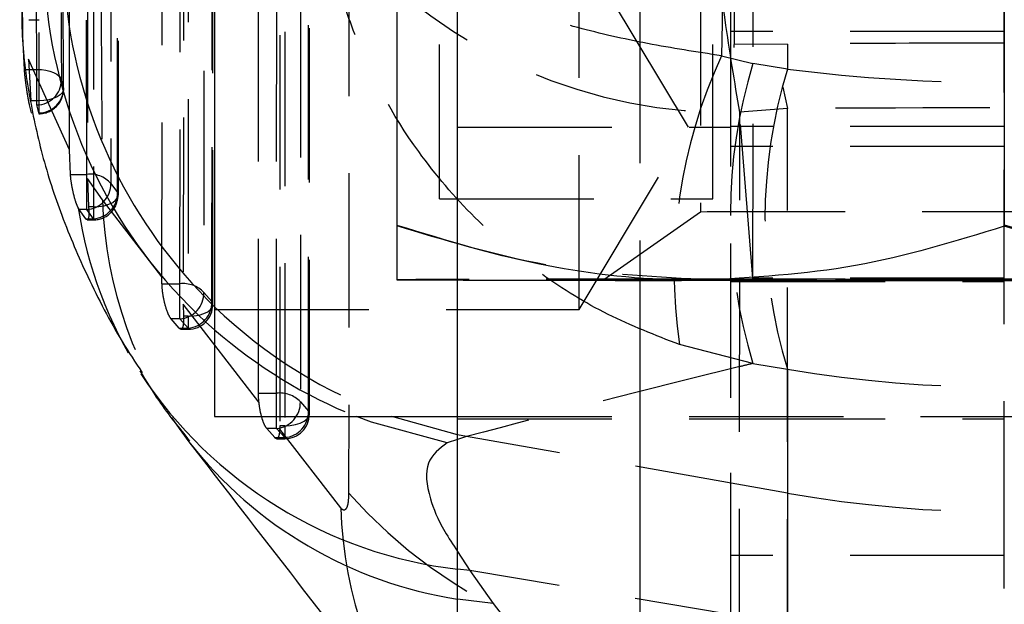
# Model space of a CAD drawing. Extents: x 40 to 416, y 11 to 279.
# Tile 21 of 39: x 236.91 to 245.02, y 237.94 to 242.75. Entities that reach past the tile are written whole.
import ezdxf

# ---------------------------------------------------------------- set-up
doc = ezdxf.new("R2010")
doc.units = 0
doc.linetypes.add('HIDDEN', pattern=[1.905, 1.27, -0.635])
doc.layers.get('0').update_dxf_attribs({"linetype": 'CONTINUOUS'})

msp = doc.modelspace()

# ---------------------------------------------------------------- linework, layer by layer
at = {"color": 7, "linetype": 'HIDDEN'}
for p, q in [((242.01705, 259.98513), (242.01705, 240.60643)), ((242.79256, 251.03978), (242.79256, 242.54534)), ((237.05316, 242.34157), (237.02541, 248.61313)), ((237.04507, 248.35987), (237.0708, 242.08393)), ((236.93822, 242.61305), (236.91225, 248.16257)), ((236.96428, 248.01632), (236.98558, 242.42685)), ((237.46355, 241.4782), (237.46077, 247.56194)), ((240.51705, 241.86633), (240.51705, 247.36633)), ((237.72502, 241.30645), (237.7225, 247.35223)), ((237.51826, 247.25632), (237.51893, 241.21046)), ((237.47196, 246.98562), (237.47063, 241.44436)), ((238.23174, 240.57787), (238.23553, 246.21213)), ((238.08306, 240.63569), (238.08675, 246.02714)), ((238.50168, 240.40592), (238.50536, 246.00229)), ((238.30238, 245.90651), (238.29873, 240.31014)), ((238.2622, 245.75565), (238.25884, 240.40853)), ((237.32354, 241.68117), (237.32099, 245.42993)), ((242.76705, 239.63845), (242.76705, 245.36011)), ((245.01705, 238.34153), (245.01705, 245.36011)), ((242.51705, 245.05376), (242.51705, 241.16808)), ((239.02648, 239.67755), (239.0284, 244.86232)), ((238.87775, 239.67755), (238.87974, 244.79971)), ((239.29643, 239.50566), (239.2982, 244.65255)), ((239.05511, 244.52811), (239.05356, 239.40982)), ((239.09523, 244.5567), (239.09349, 239.40982)), ((240.36705, 241.27527), (240.36705, 243.51278)), ((242.61705, 241.27527), (242.61705, 243.51278)), ((239.62239, 243.39245), (239.61979, 238.85606)), ((241.51705, 240.36633), (241.51705, 243.36633)), ((242.41834, 241.86633), (241.51705, 243.36633)), ((236.98657, 242.75068), (237.07334, 242.75068)), ((236.95066, 242.34157), (236.93822, 242.61305)), ((245.01705, 242.65408), (242.76705, 242.65408)), ((243.23204, 242.54953), (242.79256, 242.54534)), ((242.94763, 240.6232), (242.79256, 242.54534)), ((243.23204, 242.54953), (243.23204, 242.34379)), ((237.32354, 241.68117), (236.98558, 242.42685)), ((236.98558, 242.42685), (237.00491, 242.08393)), ((242.6903, 242.45341), (242.94821, 242.39083)), ((236.95066, 242.34157), (237.05316, 242.34157)), ((237.05316, 242.0496), (237.05316, 242.34157)), ((243.23204, 242.34379), (242.94821, 242.39083)), ((237.25572, 242.25275), (237.27318, 242.18801)), ((237.27318, 242.18801), (237.2738, 242.18073)), ((237.01078, 241.98374), (236.99301, 242.0496)), ((237.0708, 242.08393), (237.00491, 242.08393)), ((237.0708, 241.98374), (237.05316, 242.0496)), ((237.0708, 242.08393), (237.0708, 241.97682)), ((243.23204, 242.01864), (242.83978, 241.98924)), ((243.23204, 237.37074), (243.23204, 242.01864)), ((237.01343, 241.97864), (237.01078, 241.98374)), ((242.83622, 237.45451), (242.83978, 241.98924)), ((240.51705, 240.60847), (240.51705, 241.86633)), ((240.51705, 241.86633), (242.76705, 241.86633)), ((241.51705, 240.36633), (242.41834, 241.86633)), ((245.01705, 241.87274), (242.76705, 241.87274)), ((245.01705, 241.70686), (242.76705, 241.70686)), ((237.33028, 241.4782), (237.32354, 241.68117)), ((237.33028, 241.4782), (237.46355, 241.4782)), ((237.46355, 241.18852), (237.46355, 241.4782)), ((237.59297, 241.26903), (237.47063, 241.44436)), ((237.47063, 241.44436), (237.47941, 241.21046)), ((237.66202, 241.40254), (237.71684, 241.32776)), ((237.40163, 241.18852), (237.39388, 241.20189)), ((237.51893, 241.21046), (237.47941, 241.21046)), ((237.51893, 241.21046), (237.51893, 241.10338)), ((238.08306, 240.63569), (237.59297, 241.26903)), ((240.36705, 241.27527), (242.61705, 241.27527)), ((237.45626, 241.11262), (237.40163, 241.18852)), ((237.46355, 241.18852), (237.40163, 241.18852)), ((237.51893, 241.11262), (237.46355, 241.18852)), ((242.51705, 241.16809), (241.72134, 240.61093)), ((237.45626, 241.11262), (237.51893, 241.11262)), ((237.46791, 241.10338), (237.51893, 241.10338)), ((238.08356, 240.57787), (238.08306, 240.63569)), ((238.08356, 240.57787), (238.23174, 240.57787)), ((238.23174, 240.28819), (238.23174, 240.57787)), ((242.76705, 240.59741), (245.01705, 240.59741)), ((242.76705, 240.59722), (245.01705, 240.59722)), ((245.01705, 240.6232), (242.94763, 240.6232)), ((238.42783, 240.50667), (238.49482, 240.43078)), ((238.88168, 239.60356), (238.25884, 240.40853)), ((238.25884, 240.40853), (238.26034, 240.31014)), ((238.29873, 240.31014), (238.26034, 240.31014)), ((238.29873, 240.31014), (238.29873, 240.20306)), ((238.51705, 240.36633), (241.51705, 240.36633)), ((238.22488, 240.21229), (238.15878, 240.28819)), ((238.23174, 240.28819), (238.15878, 240.28819)), ((238.29873, 240.21229), (238.23174, 240.28819)), ((238.22488, 240.21229), (238.29873, 240.21229)), ((238.23911, 240.20306), (238.29873, 240.20306)), ((242.94821, 239.92218), (242.34382, 240.0766)), ((242.94821, 239.92218), (243.23204, 239.87514)), ((243.23204, 239.87514), (243.23204, 238.85554)), ((238.87775, 239.67755), (239.02648, 239.67755)), ((239.02648, 239.38787), (239.02648, 239.67755)), ((239.22256, 239.6064), (239.28957, 239.53051)), ((242.76705, 224.41633), (242.76705, 239.63845)), ((240.51705, 239.48508), (249.51705, 239.48508)), ((240.51705, 239.46633), (242.76705, 239.46633)), ((242.76705, 239.46633), (245.01705, 239.46633)), ((239.01192, 239.31197), (238.94536, 239.38787)), ((239.02648, 239.38787), (238.94536, 239.38787)), ((239.09349, 239.31197), (239.02648, 239.38787)), ((239.05356, 239.40982), (239.05284, 239.38232)), ((239.55478, 238.73344), (239.05284, 239.38232)), ((239.09349, 239.40982), (239.05356, 239.40982)), ((239.09349, 239.40982), (239.09349, 239.30273)), ((240.59008, 239.32059), (240.51705, 239.33473)), ((239.01192, 239.31197), (239.09349, 239.31197)), ((239.02664, 239.30273), (239.09349, 239.30273)), ((240.59008, 239.32059), (240.51705, 239.29629)), ((243.23204, 238.85554), (240.59008, 239.32059)), ((243.23204, 238.85554), (243.23204, 237.7773)), ((240.51705, 238.3756), (240.61882, 238.21711)), ((245.01705, 238.34153), (242.76705, 238.34153)), ((245.01705, 236.16633), (245.01705, 238.34153)), ((240.61882, 238.21711), (240.51705, 238.22893)), ((243.23204, 237.7773), (240.61882, 238.21711)), ((240.61882, 238.21711), (240.80974, 237.94642)), ((240.80974, 237.94642), (240.51705, 237.98311)), ((240.80974, 237.94642), (242.7712, 235.41397))]:
    msp.add_line(p, q, dxfattribs=at)
at = {"color": 7, "linetype": 'CONTINUOUS'}
for p, q in [((240.01705, 245.16109), (240.01705, 241.05426)), ((245.01705, 245.15785), (245.01705, 241.05102)), ((238.51705, 244.24758), (238.51705, 239.48508)), ((240.51705, 226.0145), (240.51705, 240.60847)), ((242.01705, 240.60643), (242.01705, 226.01093)), ((238.51705, 239.48508), (240.51705, 239.48508))]:
    msp.add_line(p, q, dxfattribs=at)
at = {"color": 8, "linetype": 'CONTINUOUS'}
for p, q in [((240.51705, 239.33473), (239.97528, 239.48508)), ((240.51705, 239.29629), (240.43073, 239.26757))]:
    msp.add_line(p, q, dxfattribs=at)
at = {"color": 7, "linetype": 'HIDDEN', "flags": 128}
for points in [[(238.43164, 246.14089), (238.4314, 245.78307), (238.43043, 244.3518), (238.42783, 240.50667)], [(238.49482, 240.43078), (238.49506, 240.7886), (238.496, 242.21987), (238.49849, 246.02711)], [(239.22452, 244.79112), (239.22438, 244.4333), (239.22385, 243.00204), (239.22256, 239.6064)], [(239.28957, 239.53051), (239.28969, 239.88833), (239.29019, 241.31959), (239.29134, 244.67734)], [(237.05316, 242.34157), (237.09112, 242.34002), (237.12774, 242.33514), (237.16173, 242.3271), (237.19189, 242.3162), (237.21716, 242.3028), (237.23664, 242.28739), (237.24964, 242.27051), (237.25572, 242.25275)], [(237.2738, 242.18073), (237.27214, 242.16828), (237.26257, 242.14904), (237.24489, 242.13111), (237.21983, 242.11523), (237.18847, 242.1021), (237.15213, 242.09225), (237.11234, 242.08611), (237.0708, 242.08393)], [(237.51893, 241.21046), (237.5641, 241.21288), (237.607, 241.21998), (237.64549, 241.23142), (237.67763, 241.24661), (237.70182, 241.2648), (237.71683, 241.28508), (237.72193, 241.30642), (237.71684, 241.32776)], [(247.51704, 241.16809), (247.46241, 241.16867), (247.30091, 241.16923), (247.03959, 241.16974), (246.68987, 241.17017), (246.26705, 241.17052), (245.78959, 241.17076), (245.27837, 241.17088), (244.75572, 241.17088), (244.2445, 241.17076), (243.76705, 241.17052), (243.34422, 241.17017), (242.9945, 241.16974), (242.73318, 241.16923), (242.57168, 241.16867), (242.51705, 241.16808)], [(241.72134, 240.61092), (241.77745, 240.6116), (241.94389, 240.61226), (242.21498, 240.61287), (242.58149, 240.61342), (243.03094, 240.61388), (243.54802, 240.61424), (244.11513, 240.61449), (244.71296, 240.61461), (245.32114, 240.61461), (245.91896, 240.61449), (246.48607, 240.61424), (247.00315, 240.61388), (247.4526, 240.61342), (247.81911, 240.61287), (248.0902, 240.61226), (248.25664, 240.6116), (248.31275, 240.61092), (248.25664, 240.61024), (248.0902, 240.60959), (247.81911, 240.60897), (247.4526, 240.60843), (247.00315, 240.60797), (246.48607, 240.60761), (245.91896, 240.60736), (245.32114, 240.60724), (244.71296, 240.60724), (244.11513, 240.60736), (243.54802, 240.60761), (243.03094, 240.60797), (242.58149, 240.60843), (242.21498, 240.60897), (241.94389, 240.60959), (241.77745, 240.61024), (241.72134, 240.61092)], [(247.51705, 240.61579), (246.93046, 240.61612), (246.31114, 240.61635), (245.66968, 240.6165), (245.01705, 240.61654), (244.36441, 240.6165), (243.72295, 240.61635), (243.10363, 240.61612), (242.51705, 240.61579)], [(238.29873, 240.31014), (238.34483, 240.31262), (238.38852, 240.31999), (238.42751, 240.33185), (238.45978, 240.34758), (238.48364, 240.36637), (238.49783, 240.38724), (238.50163, 240.40909), (238.49482, 240.43078)], [(239.09349, 239.40982), (239.13959, 239.41231), (239.18328, 239.41968), (239.22227, 239.43155), (239.25454, 239.4473), (239.2784, 239.4661), (239.29259, 239.48697), (239.29638, 239.50882), (239.28957, 239.53051)]]:
    msp.add_lwpolyline(points, dxfattribs=at)
at = {"color": 7, "linetype": 'CONTINUOUS', "flags": 128}
msp.add_lwpolyline([(242.51705, 240.60606), (243.10363, 240.60573), (243.72295, 240.6055), (244.36441, 240.60535), (245.01705, 240.6053), (245.66968, 240.60535), (246.31114, 240.6055), (246.93046, 240.60573), (247.51705, 240.60606)], dxfattribs=at)
at = {"color": 8, "linetype": 'CONTINUOUS', "flags": 128}
msp.add_lwpolyline([(240.43073, 239.26757), (239.8083, 239.43793), (239.68435, 239.48508)], dxfattribs=at)
at = {"color": 7, "linetype": 'HIDDEN'}
for centre, radius, start, end in [((256.15546, 244.94233), 13.25001, 167.252452, 192.747548), ((242.74117, 246.15327), 4.1652, 221.516092, 271.356678), ((246.49154, 240.68562), 4.1922, 155.058916, 188.353176), ((246.97294, 241.1565), 4.20975, 162.950007, 197.049993), ((247.25677, 241.10947), 4.20975, 162.950019, 197.049981), ((237.05259, 242.25272), 0.20312, 270.15982, 0.009319), ((237.06942, 242.18749), 0.20376, 270.386667, 0.144909), ((237.0708, 242.17982), 0.203, 270, 0.255674), ((237.49219, 241.25519), 0.22484, 40.947467, 97.318675), ((237.45106, 241.39913), 0.21099, 273.395621, 0.92589), ((237.50521, 241.32383), 0.21166, 273.714139, 1.06358), ((237.51893, 241.30638), 0.203, 270, 0.01584), ((240.84179, 241.72422), 3.48725, 188.614306, 212.754233), ((241.03213, 241.37467), 3.44079, 181.759441, 217.543022), ((238.25771, 240.34377), 0.23554, 43.758246, 96.328754), ((242.08415, -179.13759), 419.7536, 89.9409109, 90.2821585), ((238.21427, 240.50111), 0.21363, 274.69201, 1.492003), ((238.28126, 240.42521), 0.21363, 274.692248, 1.492872), ((238.29873, 240.40606), 0.203, 270, 359.962438), ((241.32748, 243.29433), 4.04213, 225.950121, 250.456324), ((241.19665, 243.26846), 4.07443, 228.878096, 248.212372), ((239.0525, 239.44348), 0.23551, 43.772058, 96.342596), ((239.009, 239.60078), 0.21363, 274.693245, 1.506702), ((239.07601, 239.52489), 0.21363, 274.693354, 1.508562), ((239.09349, 239.50573), 0.203, 270, 359.980415), ((242.73873, 241.62228), 4.16891, 221.57009, 271.339981), ((245.01705, 248.99636), 10.29673, 260.016971, 279.983029), ((242.99319, 238.84166), 3.44011, 181.802766, 217.609792)]:
    msp.add_arc(centre, radius, start, end, dxfattribs=at)
at = {"color": 8, "linetype": 'CONTINUOUS'}
for centre, radius, start, end in [((241.21585, 243.29104), 4.10407, 186.503469, 228.883409), ((241.36116, 243.32917), 4.09059, 186.165341, 225.950328), ((240.93652, 241.82757), 3.62301, 213.318297, 263.351396), ((241.05033, 241.43319), 3.49106, 218.122535, 261.213208)]:
    msp.add_arc(centre, radius, start, end, dxfattribs=at)
at = {"color": 7, "linetype": 'CONTINUOUS'}
msp.add_arc((242.08415, 660.35944), 419.7536, 269.7178415, 270.0590891, dxfattribs=at)
at = {"color": 7, "linetype": 'HIDDEN'}
for centre, major_axis, ratio, start_param, end_param in [((242.93128, 242.40164), (-0.00104, 4.0601), 0.0043559, 4.2589823, 5.8121501), ((245.01705, 242.00201), (10.27943, 0), 0.0540851, 1.5707963, 1.7453293), ((245.01705, 249.52611), (10.27943, 0), 0.7094861, 4.5378561, 4.8869219), ((245.01705, 241.56998), (10.27943, 0), 0.0443195, 1.3962634, 1.7453293), ((245.01705, 249.52611), (10.27943, 0), 0.953345, 4.5378561, 4.8869219)]:
    msp.add_ellipse(centre, major_axis=major_axis, ratio=ratio, start_param=start_param, end_param=end_param, dxfattribs=at)
for points, knots in [([(242.78475, 251.15959), (242.77131, 249.70533), (242.74448, 246.80326), (242.70833, 243.90121), (242.6903, 242.45341)], [0, 0, 0, 0, 0.5011133, 1, 1, 1, 1]), ([(237.22785, 248.52498), (237.22834, 248.40568), (237.2308, 247.80919), (237.23956, 245.71846), (237.24875, 243.74701), (237.25572, 242.25275)], [0, 0, 0, 0, 0.05706, 0.2853007, 1, 1, 1, 1]), ([(237.27318, 242.18801), (237.27264, 242.3073), (237.26998, 242.9038), (237.26086, 244.996), (237.25316, 246.9689), (237.24732, 248.4646)], [0, 0, 0, 0, 0.0570206, 0.2851024, 1, 1, 1, 1]), ([(237.65889, 247.48698), (237.65893, 247.36769), (237.65914, 246.77125), (237.65994, 244.74312), (237.66113, 242.83425), (237.66202, 241.40254)], [0, 0, 0, 0, 0.05881633, 0.29408191, 1, 1, 1, 1]), ([(237.71684, 241.32776), (237.7168, 241.44705), (237.7166, 242.0435), (237.71604, 244.05902), (237.71591, 245.95524), (237.71581, 247.37431)], [0, 0, 0, 0, 0.0591849, 0.2959246, 1, 1, 1, 1]), ([(237.55703, 246.84664), (237.56368, 245.78002), (237.57526, 243.92147), (237.58767, 242.06154), (237.59297, 241.26903)], [0, 0, 0, 0, 0.573899, 1, 1, 1, 1]), ([(242.34382, 240.0766), (242.14462, 240.15386), (241.74617, 240.30839), (241.17522, 240.66187), (240.64443, 241.11052), (240.09005, 241.76031), (239.71153, 242.46053), (239.53794, 243.01514), (239.46917, 243.31603), (239.43717, 243.4934), (239.41516, 243.66744), (239.40526, 243.77265), (239.40049, 243.83658), (239.39806, 243.87549), (239.39674, 243.89919), (239.39602, 243.91328), (239.39566, 243.92072), (239.39534, 243.92765), (239.39513, 243.93223), (239.39495, 243.93617)], [0, 0, 0, 0, 0.1190919, 0.238217, 0.3752686, 0.5123778, 0.7290018, 0.8393858, 0.8616956, 0.9163124, 0.9491285, 0.9690254, 0.9811284, 0.9884996, 0.992991, 0.9957284, 0.9971809, 0.9975727, 1, 1, 1, 1]), ([(242.6903, 242.45341), (242.48437, 242.48498), (242.07244, 242.54812), (241.47014, 242.68799), (240.89926, 242.8629), (240.28701, 243.11312), (239.84553, 243.37976), (239.6216, 243.58943), (239.52541, 243.70306), (239.47725, 243.76998), (239.43951, 243.83533), (239.42008, 243.87481), (239.40953, 243.89879), (239.40356, 243.91339), (239.4001, 243.92228), (239.3981, 243.92758), (239.39706, 243.93037), (239.39611, 243.93298), (239.39549, 243.93469), (239.39495, 243.93617)], [0, 0, 0, 0, 0.1190897, 0.2382128, 0.3752727, 0.51239, 0.7286331, 0.839067, 0.8617065, 0.916277, 0.9490838, 0.9689842, 0.9810955, 0.9884744, 0.9929732, 0.9957155, 0.997181, 0.9975727, 1, 1, 1, 1]), ([(242.83978, 241.98924), (242.79795, 242.23939), (242.72164, 242.69576), (242.65042, 243.27176), (242.6242, 243.5828), (242.61705, 243.66769)], [0, 0, 0, 0, 0.46864955, 0.85497869, 1, 1, 1, 1]), ([(236.99301, 242.0496), (236.99122, 242.05768), (236.98762, 242.07383), (236.97877, 242.1232), (236.969, 242.18496), (236.9596, 242.2543), (236.95369, 242.30775), (236.95125, 242.33499), (236.95066, 242.34157)], [0, 0, 0, 0, 0.1865183, 0.3729632, 0.5611266, 0.750685, 0.9397668, 1, 1, 1, 1]), ([(237.39388, 241.20189), (237.38821, 241.21479), (237.37686, 241.24058), (237.35886, 241.30177), (237.34349, 241.37092), (237.33396, 241.4326), (237.33125, 241.46609), (237.33028, 241.4782)], [0, 0, 0, 0, 0.22053736, 0.44103476, 0.66187511, 0.8777216, 1, 1, 1, 1]), ([(237.47941, 241.21046), (237.48045, 241.19189), (237.48253, 241.15473), (237.47986, 241.11668), (237.47413, 241.10838), (237.47127, 241.10423)], [0, 0, 0, 0, 0.33347432, 0.66701249, 1, 1, 1, 1]), ([(237.46791, 241.10557), (237.46519, 241.10553), (237.46171, 241.10548), (237.45724, 241.11133), (237.45626, 241.11262)], [0, 0, 0, 0, 0.7804279, 1, 1, 1, 1]), ([(240.01705, 241.06075), (240.42306, 240.93619), (241.24252, 240.6848), (242.08964, 240.63893), (242.51705, 240.61579)], [0, 0, 0, 0, 0.4954582, 1, 1, 1, 1]), ([(245.01705, 241.06399), (245.42306, 240.93891), (246.24252, 240.68645), (247.08964, 240.63949), (247.51705, 240.61579)], [0, 0, 0, 0, 0.4954581, 1, 1, 1, 1]), ([(238.15878, 240.28819), (238.15233, 240.29757), (238.13942, 240.31632), (238.11864, 240.3706), (238.10065, 240.43657), (238.08718, 240.51028), (238.08477, 240.55524), (238.08356, 240.57787)], [0, 0, 0, 0, 0.20120226, 0.40233284, 0.60429939, 0.80087102, 1, 1, 1, 1]), ([(238.26034, 240.31014), (238.26046, 240.29157), (238.26071, 240.25445), (238.25492, 240.2165), (238.24723, 240.20814), (238.24338, 240.20396)], [0, 0, 0, 0, 0.3328276, 0.6656222, 1, 1, 1, 1]), ([(238.23911, 240.2053), (238.2357, 240.20523), (238.23132, 240.20514), (238.22606, 240.21099), (238.22488, 240.21229)], [0, 0, 0, 0, 0.7766715, 1, 1, 1, 1]), ([(242.94821, 239.92218), (242.91235, 239.91348), (242.10319, 239.71721), (241.32949, 239.51441), (240.59008, 239.32059)], [0, 0, 0, 0, 0.0443183, 1, 1, 1, 1]), ([(238.88168, 239.60356), (238.88157, 239.60469), (238.87902, 239.63028), (238.87837, 239.65445), (238.87775, 239.67755)], [0, 0, 0, 0, 0.0441997, 1, 1, 1, 1]), ([(238.94536, 239.38787), (238.93895, 239.39722), (238.92614, 239.41593), (238.90676, 239.47008), (238.89048, 239.5349), (238.88452, 239.5814), (238.88168, 239.60356)], [0, 0, 0, 0, 0.25614201, 0.51227624, 0.76753554, 1, 1, 1, 1]), ([(239.05284, 239.38232), (239.05144, 239.36547), (239.04864, 239.3318), (239.04123, 239.3168), (239.03753, 239.3093)], [0, 0, 0, 0, 0.5001359, 1, 1, 1, 1]), ([(239.02664, 239.30468), (239.02559, 239.30405), (239.02135, 239.30151), (239.01597, 239.30748), (239.01192, 239.31197)], [0, 0, 0, 0, 0.2472667, 1, 1, 1, 1]), ([(239.61979, 238.85606), (239.61903, 238.83148), (239.61753, 238.78232), (239.60576, 238.73416), (239.58826, 238.71166), (239.57018, 238.71567), (239.55851, 238.72914), (239.55478, 238.73344)], [0, 0, 0, 0, 0.2190858, 0.4381684, 0.6576767, 0.8906775, 1, 1, 1, 1])]:
    msp.add_open_spline(points, degree=3, knots=knots, dxfattribs=at)
at = {"color": 7, "linetype": 'CONTINUOUS'}
for points, knots in [([(236.93248, 242.89906), (236.93094, 242.82796), (236.92531, 242.56833), (236.98291, 242.14233), (237.0935, 241.62314), (237.25927, 241.11681), (237.48048, 240.6055), (237.70067, 240.18024), (237.86496, 239.93004), (237.92075, 239.84508)], [0, 0, 0, 0, 0.0545734, 0.199311, 0.3495325, 0.5099914, 0.6878589, 0.8940011, 1, 1, 1, 1]), ([(242.51705, 240.60606), (242.45781, 240.60663), (242.00907, 240.61096), (241.16296, 240.70903), (240.40134, 240.93848), (240.01705, 241.05426)], [0, 0, 0, 0, 0.0700633, 0.5307702, 1, 1, 1, 1]), ([(240.01705, 241.05426), (240.01705, 240.99529), (240.01705, 240.83837), (240.01705, 240.65384), (240.01705, 240.62529), (240.01705, 240.61092)], [0, 0, 0, 0, 0.2302359, 0.6126683, 1, 1, 1, 1]), ([(245.01705, 241.05102), (244.61103, 240.92646), (243.79157, 240.67507), (242.94445, 240.6292), (242.51705, 240.60606)], [0, 0, 0, 0, 0.4954579, 1, 1, 1, 1]), ([(247.51705, 240.60606), (247.45781, 240.60655), (247.00906, 240.6103), (246.16296, 240.70728), (245.40134, 240.93574), (245.01705, 241.05102)], [0, 0, 0, 0, 0.0700624, 0.5307703, 1, 1, 1, 1]), ([(237.9007, 239.8614), (237.95133, 239.77836), (238.07605, 239.5738), (238.22366, 239.39191), (238.31136, 239.28386)], [0, 0, 0, 0, 0.4059521, 1, 1, 1, 1]), ([(238.30532, 239.27675), (238.82909, 238.59999), (239.48221, 237.7561), (240.13762, 236.91055), (240.26743, 236.74308)], [0, 0, 0, 0, 0.8019455, 1, 1, 1, 1])]:
    msp.add_open_spline(points, degree=3, knots=knots, dxfattribs=at)
at = {"color": 8, "linetype": 'CONTINUOUS'}
msp.add_open_spline([(240.43073, 239.26757), (240.36734, 239.22074), (240.23937, 239.12621), (240.26639, 238.85618), (240.36925, 238.59716), (240.47955, 238.4318), (240.51705, 238.3756)], degree=3, knots=[0, 0, 0, 0, 0.32596802, 0.65814361, 0.88380387, 1, 1, 1, 1], dxfattribs=at)

doc.saveas('drawing.dxf')
